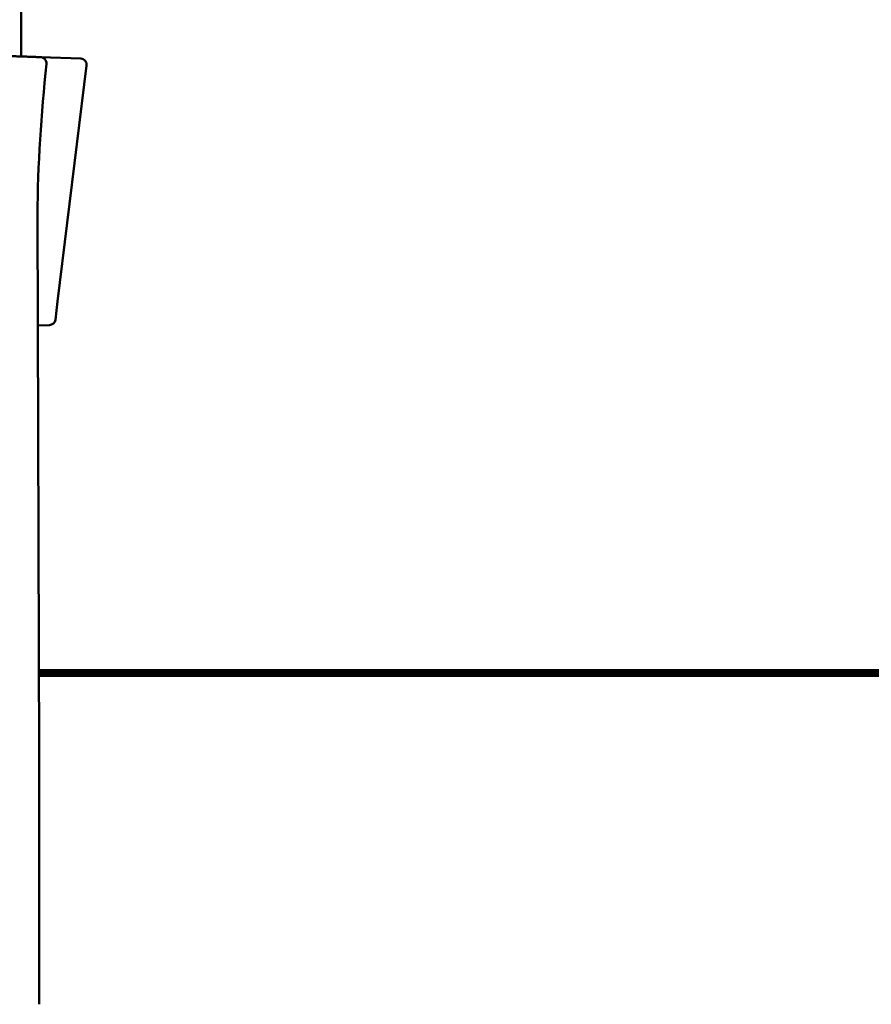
# Model space of a CAD drawing. Header units: millimetres. Extents: x 0 to 7913, y -180 to 2523.
# Tile 16 of 59: x 697 to 838, y 1835 to 1998. Entities that reach past the tile are written whole.
import ezdxf

# ---------------------------------------------------------------- set-up
doc = ezdxf.new("R2010")
doc.units = ezdxf.units.MM
doc.header["$LTSCALE"] = 3
doc.layers.add('Sichtbar (ISO)', color=7, linetype='Continuous', lineweight=50)

msp = doc.modelspace()

# ---------------------------------------------------------------- linework, layer by layer
at = {"layer": 'Sichtbar (ISO)'}
for p, q in [((697.406, 2059.716), (697.406, 1991.454)), ((707.236, 1991.111), (700.605, 1991.343)), ((703.408, 1951.012), (708.194, 1989.99)), ((700.117, 1965.231), (700.389, 1876.011)), ((703.228, 1949.547), (703.408, 1951.012)), ((703.04, 1948.019), (703.228, 1949.547)), ((702.083, 1947.141), (700.172, 1947.075)), ((700.346, 1890.202), (898.906, 1890.202)), ((700.347, 1889.876), (898.906, 1889.876)), ((700.347, 1889.801), (898.906, 1889.801)), ((898.906, 1889.632), (700.348, 1889.632)), ((898.906, 1889.556), (700.348, 1889.556)), ((898.906, 1889.231), (700.349, 1889.231)), ((700.392, 1835.05), (700.392, 1873.864))]:
    msp.add_line(p, q, dxfattribs=at)
for centre, start, end in [((700.57, 1990.343), 354.53396, 88.00112), ((707.201, 1990.112), 353, 88), ((702.048, 1948.141), 271.99908, 353)]:
    msp.add_arc(centre, 1, start, end, dxfattribs=at)
for points in [[(700.605, 1991.343), (700.332, 1991.352), (699.78, 1991.371), (698.933, 1991.401), (698.07, 1991.431), (697.192, 1991.462), (696.302, 1991.493), (695.401, 1991.524), (694.492, 1991.556), (693.577, 1991.588), (692.659, 1991.62), (691.739, 1991.652), (690.82, 1991.684), (690.21, 1991.706), (689.906, 1991.716)], [(701.565, 1990.248), (700.77, 1981.939), (700.091, 1973.586), (700.117, 1965.231)]]:
    msp.add_open_spline(points, degree=3, dxfattribs=at)
msp.add_open_spline([(700.392, 1873.864), (700.392, 1874.007), (700.392, 1874.15), (700.392, 1874.436), (700.392, 1874.579), (700.392, 1874.866), (700.392, 1875.009), (700.391, 1875.295), (700.391, 1875.438), (700.39, 1875.725), (700.39, 1875.868), (700.389, 1876.011)], degree=3, knots=[4.68640406, 4.68640406, 4.68640406, 4.68640406, 4.691414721, 4.691414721, 4.696425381, 4.696425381, 4.701436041, 4.701436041, 4.706446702, 4.706446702, 4.711457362, 4.711457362, 4.711457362, 4.711457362], dxfattribs=at)

doc.saveas('drawing.dxf')
